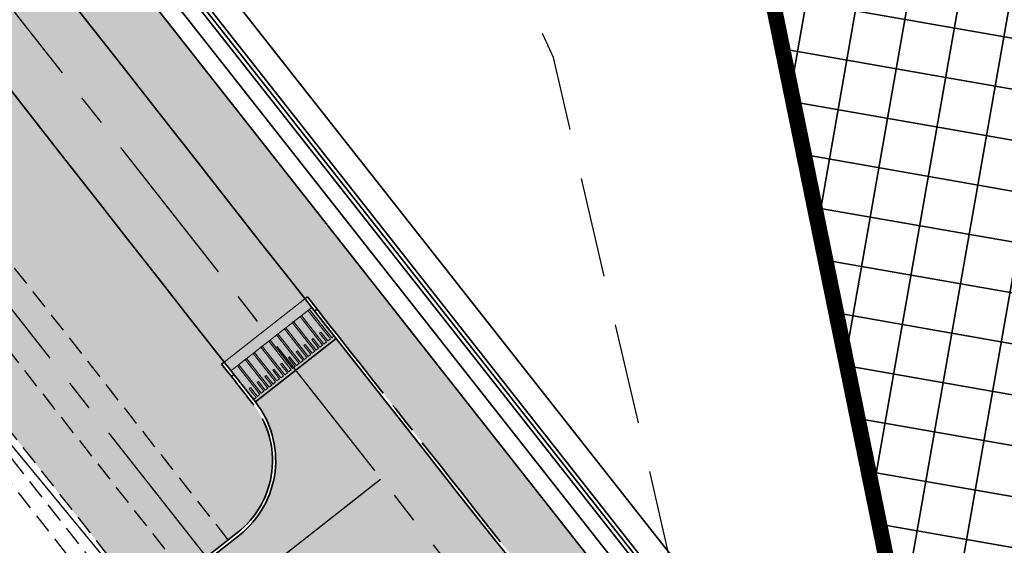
# Model space of a CAD drawing. Header units: metres. Extents: x 150631 to 152219, y 482740 to 484556.
# Tile 40 of 48: x 151403 to 151465, y 483394 to 483427. Entities that reach past the tile are written whole.
import ezdxf

# ---------------------------------------------------------------- set-up
doc = ezdxf.new("R2010")
doc.units = ezdxf.units.M
for name, pattern in [('AM-AS', [16, 10, -2, 2, -2]), ('DASHED2', [0.375, 0.25, -0.125]), ('HIDDEN', [9.524999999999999, 6.35, -3.175]), ('VH-OPSLUITBAND_150X250', [24, 16, -2, 4, -2])]:
    doc.linetypes.add(name, pattern=pattern)
doc.layers.get('0').update_dxf_attribs({"lineweight": 25})
for name, color, linetype, lineweight, true_color in [('B-WE-KG-GRENS_PERCEEL-GV', 1, 'Continuous', 30, 0xff0000), ('IRP-V-verharding-rijbaan', 7, 'Continuous', 0, 0xffb061), ('N-WE-GR-STADSLANDBOUW-A', 7, 'Continuous', 35, 0xffff9e), ('N-WE-KG-GRENS_POLDERWEG-G', 7, 'KG-PERCEEL', 35, 0x0000e6)]:
    doc.layers.add(name, color=color, linetype=linetype, lineweight=lineweight, true_color=true_color)
for name, color, linetype, lineweight in [('N-WE-AM-AS_FIETSPAD-G', 3, 'AM-AS', 30), ('N-WE-AM-AS_KAVELWEG-G', 170, 'AM-AS', 30), ('N-WE-AM-AS_WEG-G', 10, 'AM-AS', 30), ('N-WE-VH-KANTOPSLUITING_OPSLUITBAND_200X250-G', 150, 'VH-OPSLUITBAND_150X250', 35), ('N-WE-VH-KANTOPSLUITING_VOORKANTBAND-G', 190, 'Continuous', 30), ('N-WE-VH-KANTVERHARDING-G', 2, 'Continuous', 35), ('N-WE-VH-VERHARDING_ASFALT-A', 252, 'Continuous', 18), ('VRK-ontwerp', 2, 'Continuous', 0)]:
    doc.layers.add(name, color=color, linetype=linetype, lineweight=lineweight)
doc.layers.add('N-WE-OG-ARCHEOLOGIEZONE-G', color=252, linetype='Continuous', lineweight=35, transparency=0.3)
doc.layers.add('N-WE-VH-VERHARDING_TEGEL-A', color=252, linetype='Continuous', lineweight=18, plot=False)
doc.layers.add('Vindplaats_InclBuffer', color=7, linetype='Continuous')
doc.styles.get("Standard").update_dxf_attribs({"font": 'NLCS-ISO.ttf'})
doc.linetypes.add('KG-PERCEEL', pattern='A,5.5,-2,["P",Standard,S=1.8,R=0,X=-0.5,Y=-0.9],-2,5.5,-2,[5,NLCS.shx,S=0.75,R=0,X=0,Y=0],-2', length=19)

# ---------------------------------------------------------------- blocks, each defined once
blk = doc.blocks.new('*U74')
at = {"layer": 'VRK-ontwerp', "transparency": 33554607}
blk.add_hatch(color=9, dxfattribs=at).paths.add_polyline_path([(0, -5.551115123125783e-17), (1.909938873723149e-11, -0.6999999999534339), (6.500000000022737, -0.7000000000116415), (6.500000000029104, 5.820766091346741e-11)])
at = {"layer": 'VRK-ontwerp'}
blk.add_hatch(color=7, dxfattribs=at).paths.add_polyline_path([(6.5, -3.199999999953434), (6.50000000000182, -2.999999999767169), (6.299999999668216, -2.999999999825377), (6.2999999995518, -0.7000000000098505), (6.194999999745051, -0.7000000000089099), (6.194999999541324, -2.999999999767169), (5.984999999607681, -2.999999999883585), (5.984999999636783, -2.299999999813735), (5.879999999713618, -2.299999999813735), (5.879999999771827, -2.999999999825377), (5.669999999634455, -2.999999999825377), (5.669999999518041, -0.7000000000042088), (5.564999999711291, -0.7000000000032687), (5.564999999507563, -2.999999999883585), (5.35499999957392, -3), (5.354999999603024, -2.299999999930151), (5.249999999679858, -2.299999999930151), (5.249999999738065, -2.999999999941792), (5.039999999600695, -2.999999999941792), (5.03999999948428, -0.6999999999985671), (4.93499999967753, -0.699999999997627), (4.934999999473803, -2.999999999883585), (4.72499999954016, -3), (4.724999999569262, -2.299999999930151), (4.619999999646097, -2.299999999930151), (4.619999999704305, -2.999999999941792), (4.409999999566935, -2.999999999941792), (4.409999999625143, -0.6999999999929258), (4.304999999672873, -0.6999999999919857), (4.304999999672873, -2.999999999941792), (4.094999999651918, -3), (4.094999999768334, -2.299999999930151), (3.989999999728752, -2.299999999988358), (3.989999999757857, -3), (3.77999999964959, -2.999999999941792), (3.779999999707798, -0.6999999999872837), (3.674999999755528, -0.6999999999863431), (3.67499999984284, -2.999999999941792), (3.464999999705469, -2.999999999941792), (3.464999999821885, -2.299999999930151), (3.359999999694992, -2.300000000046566), (3.359999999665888, -2.999999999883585), (3.149999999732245, -2.999999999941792), (3.149999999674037, -0.699999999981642), (3.044999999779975, -0.6999999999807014), (3.044999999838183, -2.999999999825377), (2.834999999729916, -2.999999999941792), (2.83499999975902, -2.299999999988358), (2.729999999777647, -2.299999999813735), (2.729999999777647, -3), (2.519999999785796, -3), (2.51999999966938, -0.6999999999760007), (2.414999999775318, -0.6999999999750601), (2.414999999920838, -2.999999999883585), (2.204999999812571, -3.000000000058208), (2.204999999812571, -2.299999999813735), (2.099999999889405, -2.299999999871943), (2.099999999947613, -3.000000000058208), (1.889999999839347, -3.000000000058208), (1.889999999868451, -0.699999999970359), (1.784999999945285, -0.6999999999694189), (1.785000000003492, -3.000000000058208), (1.574999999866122, -3.000000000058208), (1.57499999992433, -2.299999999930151), (1.469999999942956, -2.299999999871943), (1.469999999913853, -3), (1.259999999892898, -2.999999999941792), (1.259999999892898, -0.6999999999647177), (1.154999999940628, -0.6999999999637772), (1.155000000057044, -3), (0.9449999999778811, -3), (0.9449999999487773, -2.299999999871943), (0.8399999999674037, -2.300000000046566), (0.8400000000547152, -3), (0.6300000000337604, -2.999999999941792), (0.6299999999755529, -0.6999999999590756), (0.5250000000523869, -0.699999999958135), (0.5249999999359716, -3), (0.3150000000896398, -3), (0.315000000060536, -2.299999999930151), (0.2099999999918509, -2.299999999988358), (0.2100000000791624, -3), (8.185452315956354e-11, -2.999999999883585), (8.731171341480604e-11, -3.199999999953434)])
at = {"layer": 'VRK-ontwerp', "true_color": 0x636466, "transparency": 33554602}
for points in [[(0.5250000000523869, -0.6999999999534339), (2.91038304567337e-11, -0.6999999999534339), (8.731149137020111e-11, -2.999999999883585), (0.2100000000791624, -3), (0.2099999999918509, -2.299999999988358), (0.315000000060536, -2.299999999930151), (0.3150000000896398, -3), (0.5249999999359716, -3)], [(1.154999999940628, -0.6999999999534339), (0.6299999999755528, -0.6999999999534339), (0.6300000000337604, -2.999999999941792), (0.8400000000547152, -3), (0.8399999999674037, -2.300000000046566), (0.9449999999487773, -2.299999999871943), (0.9449999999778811, -3), (1.155000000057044, -3)], [(1.784999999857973, -0.6999999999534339), (1.259999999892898, -0.6999999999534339), (1.259999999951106, -2.999999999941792), (1.46999999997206, -3), (1.469999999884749, -2.300000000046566), (1.574999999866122, -2.299999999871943), (1.574999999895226, -3), (1.784999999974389, -3)], [(2.414999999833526, -0.6999999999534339), (1.889999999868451, -0.6999999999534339), (1.889999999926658, -2.999999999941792), (2.099999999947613, -3), (2.099999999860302, -2.300000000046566), (2.204999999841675, -2.299999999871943), (2.204999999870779, -3), (2.414999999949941, -3)], [(3.044999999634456, -0.6999999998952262), (2.51999999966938, -0.6999999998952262), (2.519999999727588, -2.999999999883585), (2.729999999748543, -2.999999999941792), (2.729999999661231, -2.299999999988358), (2.834999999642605, -2.299999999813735), (2.834999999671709, -2.999999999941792), (3.044999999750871, -2.999999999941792)], [(3.674999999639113, -0.6999999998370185), (3.149999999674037, -0.6999999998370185), (3.149999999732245, -2.999999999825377), (3.3599999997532, -2.999999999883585), (3.359999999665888, -2.299999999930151), (3.464999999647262, -2.299999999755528), (3.464999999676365, -2.999999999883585), (3.674999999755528, -2.999999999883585)], [(4.304999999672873, -0.7000000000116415), (3.779999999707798, -0.7000000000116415), (3.779999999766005, -3), (3.98999999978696, -3.000000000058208), (3.989999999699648, -2.300000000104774), (4.094999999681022, -2.299999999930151), (4.094999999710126, -3.000000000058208), (4.304999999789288, -3.000000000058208)], [(4.934999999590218, -0.7000000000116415), (4.409999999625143, -0.7000000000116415), (4.40999999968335, -3), (4.619999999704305, -3.000000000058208), (4.619999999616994, -2.300000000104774), (4.724999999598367, -2.299999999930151), (4.724999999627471, -3.000000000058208), (4.934999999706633, -3.000000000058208)], [(5.564999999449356, -0.6999999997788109), (5.03999999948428, -0.6999999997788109), (5.039999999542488, -2.999999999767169), (5.249999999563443, -2.999999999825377), (5.249999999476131, -2.299999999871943), (5.354999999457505, -2.29999999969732), (5.354999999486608, -2.999999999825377), (5.564999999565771, -2.999999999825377)], [(6.194999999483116, -0.6999999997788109), (5.669999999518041, -0.6999999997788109), (5.669999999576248, -2.999999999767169), (5.879999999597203, -2.999999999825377), (5.879999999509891, -2.299999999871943), (5.984999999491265, -2.29999999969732), (5.984999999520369, -2.999999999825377), (6.194999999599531, -2.999999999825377)], [(6.299999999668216, -2.999999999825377), (6.500000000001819, -2.999999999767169), (6.500000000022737, -0.7000000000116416), (6.299999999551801, -0.7000000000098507)]]:
    blk.add_hatch(color=251, dxfattribs=at).paths.add_polyline_path(points)
at = {"layer": 'N-WE-VH-KANTVERHARDING-G', "lineweight": 5}
for p, q in [((0, 0), (8.731149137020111e-11, -3.199999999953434)), ((0, 0), (6.500000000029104, 5.820766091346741e-11)), ((6.500000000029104, 5.820766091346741e-11), (6.5, -3.199999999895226)), ((2.91038304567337e-11, -0.6999999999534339), (6.5, -0.7000000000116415)), ((0.5249999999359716, -0.7000000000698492), (0.6299999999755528, -0.7000000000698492)), ((0.5250000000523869, -0.7000000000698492), (0.5249999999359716, -3.000000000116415)), ((0.6299999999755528, -0.7000000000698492), (0.6300000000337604, -2.999999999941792)), ((1.154999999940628, -0.7000000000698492), (1.259999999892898, -0.7000000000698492)), ((1.154999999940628, -0.7000000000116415), (1.155000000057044, -2.999999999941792)), ((1.259999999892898, -0.7000000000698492), (1.259999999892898, -2.999999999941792)), ((1.784999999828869, -0.7000000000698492), (1.889999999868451, -0.7000000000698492)), ((1.784999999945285, -0.7000000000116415), (1.785000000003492, -2.999999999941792)), ((1.889999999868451, -0.7000000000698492), (1.889999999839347, -3.000000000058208)), ((2.414999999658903, -0.7000000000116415), (2.51999999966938, -0.7000000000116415)), ((2.414999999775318, -0.7000000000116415), (2.414999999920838, -2.999999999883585)), ((2.51999999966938, -0.7000000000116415), (2.519999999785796, -3)), ((3.044999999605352, -0.7000000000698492), (3.149999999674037, -0.6999999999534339)), ((3.044999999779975, -0.7000000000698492), (3.044999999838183, -2.999999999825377)), ((3.149999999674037, -0.6999999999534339), (3.149999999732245, -2.999999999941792)), ((3.674999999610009, -0.7000000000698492), (3.779999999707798, -0.7000000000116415)), ((3.674999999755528, -0.7000000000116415), (3.674999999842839, -3)), ((3.779999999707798, -0.7000000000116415), (3.77999999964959, -3)), ((4.304999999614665, -0.7000000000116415), (4.409999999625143, -0.6999999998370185)), ((4.304999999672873, -0.7000000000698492), (4.304999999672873, -2.999999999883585)), ((4.409999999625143, -0.6999999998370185), (4.409999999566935, -2.999999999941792)), ((4.934999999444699, -0.7000000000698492), (5.03999999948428, -0.6999999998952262)), ((4.93499999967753, -0.7000000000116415), (4.934999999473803, -2.999999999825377)), ((5.03999999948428, -0.6999999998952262), (5.039999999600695, -2.999999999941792)), ((5.56499999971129, -0.7000000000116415), (5.564999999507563, -2.999999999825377)), ((5.669999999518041, -0.6999999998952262), (5.669999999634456, -2.999999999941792)), ((6.19499999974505, -0.6999999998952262), (6.194999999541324, -2.999999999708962)), ((6.299999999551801, -0.6999999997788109), (6.299999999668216, -2.999999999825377)), ((0.2100000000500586, -2.299999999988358), (0.3150000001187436, -2.299999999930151)), ((0.2099999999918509, -2.300000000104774), (0.2100000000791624, -3)), ((0.315000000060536, -2.299999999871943), (0.3150000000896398, -3)), ((0.8399999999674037, -2.300000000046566), (0.9450000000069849, -2.299999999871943)), ((0.8399999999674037, -2.300000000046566), (0.8400000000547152, -3.000000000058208)), ((0.9449999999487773, -2.299999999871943), (0.9449999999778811, -3)), ((1.469999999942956, -2.299999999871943), (1.57499999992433, -2.299999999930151)), ((1.469999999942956, -2.299999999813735), (1.469999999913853, -2.999999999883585)), ((1.57499999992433, -2.299999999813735), (1.574999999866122, -3.000000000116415)), ((2.099999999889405, -2.299999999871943), (2.204999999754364, -2.299999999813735)), ((2.099999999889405, -2.299999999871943), (2.099999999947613, -3.000000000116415)), ((2.204999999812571, -2.299999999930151), (2.204999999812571, -2.999999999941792)), ((2.729999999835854, -2.299999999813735), (2.83499999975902, -2.299999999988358)), ((2.729999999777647, -2.299999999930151), (2.729999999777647, -3.000000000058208)), ((2.83499999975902, -2.299999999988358), (2.834999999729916, -2.999999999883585)), ((3.359999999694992, -2.300000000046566), (3.464999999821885, -2.299999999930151)), ((3.359999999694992, -2.300000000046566), (3.359999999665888, -2.999999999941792)), ((3.464999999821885, -2.299999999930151), (3.464999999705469, -2.999999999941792)), ((3.989999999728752, -2.299999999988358), (4.094999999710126, -2.299999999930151)), ((3.989999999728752, -2.299999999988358), (3.989999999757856, -3)), ((4.094999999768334, -2.299999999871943), (4.094999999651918, -2.999999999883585)), ((4.619999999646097, -2.299999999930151), (4.724999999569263, -2.299999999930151)), ((4.619999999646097, -2.299999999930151), (4.619999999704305, -2.999999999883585)), ((4.724999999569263, -2.299999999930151), (4.724999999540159, -2.999999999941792)), ((5.249999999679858, -2.299999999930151), (5.354999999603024, -2.299999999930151)), ((5.249999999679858, -2.299999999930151), (5.249999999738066, -2.999999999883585)), ((5.354999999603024, -2.299999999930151), (5.35499999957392, -2.999999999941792)), ((5.879999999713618, -2.299999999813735), (5.984999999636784, -2.299999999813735)), ((5.879999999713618, -2.299999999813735), (5.879999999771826, -2.999999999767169)), ((5.984999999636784, -2.299999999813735), (5.98499999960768, -2.999999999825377)), ((0.2100000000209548, -3), (1.455191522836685e-10, -2.999999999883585)), ((0.5250000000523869, -3), (0.3150000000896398, -3)), ((0.8399999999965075, -3), (0.6300000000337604, -2.999999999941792)), ((1.154999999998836, -3), (0.9449999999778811, -3)), ((1.259999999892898, -2.999999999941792), (1.46999999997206, -3)), ((1.57499999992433, -3.000000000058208), (1.785000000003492, -3.000000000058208)), ((1.889999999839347, -3.000000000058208), (2.099999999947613, -3.000000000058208)), ((2.204999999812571, -3.000000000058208), (2.414999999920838, -2.999999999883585)), ((2.519999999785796, -3), (2.729999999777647, -3)), ((2.834999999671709, -2.999999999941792), (3.04499999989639, -2.999999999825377)), ((3.149999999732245, -2.999999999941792), (3.359999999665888, -2.999999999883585)), ((3.464999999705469, -2.999999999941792), (3.674999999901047, -2.999999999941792)), ((3.779999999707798, -2.999999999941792), (3.989999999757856, -3)), ((4.094999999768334, -3), (4.304999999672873, -2.999999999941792)), ((4.409999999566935, -2.999999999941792), (4.619999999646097, -2.999999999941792)), ((4.724999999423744, -3), (4.934999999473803, -2.999999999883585)), ((5.039999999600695, -2.999999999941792), (5.249999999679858, -2.999999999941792)), ((5.354999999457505, -3), (5.564999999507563, -2.999999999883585)), ((5.669999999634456, -2.999999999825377), (5.879999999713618, -2.999999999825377)), ((5.984999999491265, -2.999999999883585), (6.194999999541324, -2.999999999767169)), ((6.299999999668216, -2.999999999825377), (6.500000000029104, -2.999999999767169)), ((8.731149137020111e-11, -3.199999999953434), (6.5, -3.199999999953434))]:
    blk.add_line(p, q, dxfattribs=at)

msp = doc.modelspace()

# ---------------------------------------------------------------- hatches: boundary and pattern name
at = {"layer": 'IRP-V-verharding-rijbaan', "transparency": 33554610}
h = msp.add_hatch(color=256, dxfattribs=at)
h.dxf.hatch_style = 1
edge = h.paths.add_edge_path(flags=16)
edge.add_line((151449.0840575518, 483365.8819482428), (151447.9378631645, 483367.3340978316))
edge.add_line((151447.9378631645, 483367.3340978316), (151446.0791695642, 483369.6889350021))
edge.add_line((151446.0791695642, 483369.6889350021), (151443.5079767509, 483372.9464597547))
edge.add_arc((151444.6853953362, 483373.8758065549), 1.500000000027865, 38.28434136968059, 218.2843413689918, ccw=False)
edge.add_line((151445.8628139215, 483374.8051533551), (151448.4340067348, 483371.5476286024))
edge.add_line((151448.4340067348, 483371.5476286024), (151450.2927003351, 483369.1927914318))
edge.add_line((151450.2927003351, 483369.1927914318), (151451.4388947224, 483367.7406418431))
edge.add_arc((151450.2614761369, 483366.8112950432), 1.499999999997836, -141.71565862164, 38.284341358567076, ccw=False)
edge = h.paths.add_edge_path(flags=16)
edge.add_line((151466.216582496, 483349.0183260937), (151465.7302757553, 483349.6344433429))
edge.add_arc((151464.5528571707, 483348.7050965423), 1.499999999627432, 38.28434139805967, 216.8466700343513)
edge.add_line((151463.3524924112, 483347.8055830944), (151463.8618328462, 483347.1596401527))
edge.add_arc((151500.3609610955, 483375.9704651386), 46.49999999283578, 218.286027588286, 226.5831496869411)
edge.add_line((151468.4014570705, 483342.1941405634), (151473.5006775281, 483337.3692360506))
edge.add_line((151473.5006775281, 483337.3692360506), (151469.991988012, 483343.449602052))
edge.add_arc((151429.7166845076, 483320.2084762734), 46.49999999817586, 29.98737470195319, 38.28449679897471)
h.paths.add_polyline_path([(151416.6192785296, 483387.6533383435), (151413.2161412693, 483391.9746194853), (151412.2210666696, 483391.1924926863), (151415.6241441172, 483386.8712808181)])
edge = h.paths.add_edge_path()
edge.add_line((151449.4103150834, 483351.7492889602), (151453.0226979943, 483347.1726478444))
edge.add_arc((151455.9031454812, 483341.9092817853), 5.99999999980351, 38.284341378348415, 118.6902731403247, ccw=False)
edge.add_line((151460.6128198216, 483345.6266689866), (151461.1145134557, 483344.9910575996))
edge.add_arc((151500.3617996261, 483375.96928428), 50.00000000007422, 218.2843413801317, 226.5814863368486)
edge.add_line((151465.99568718, 483339.651653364), (151469.5512096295, 483336.2871859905))
edge.add_arc((151435.1850971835, 483299.9695550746), 49.99999999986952, 38.335098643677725, 46.581486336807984, ccw=False)
edge.add_line((151474.4049249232, 483330.9825380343), (151479.5070872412, 483335.009719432))
edge.add_arc((151518.7555680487, 483365.9864325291), 49.99999999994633, 209.9871963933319, 218.282131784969, ccw=False)
edge.add_line((151475.4487123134, 483340.9961094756), (151473.0235402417, 483345.1987993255))
edge.add_arc((151427.0136713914, 483318.5154104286), 53.18751051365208, 30.11155725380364, 38.99692004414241)
edge.add_arc((151474.8988545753, 483356.5799075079), 8.00000000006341, 125.05354898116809, 215.053548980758, ccw=False)
edge.add_line((151470.3041204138, 483363.1288324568), (151472.7692149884, 483364.8583459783))
edge.add_line((151472.7692149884, 483364.8583459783), (151469.0359934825, 483370.1793474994))
edge.add_line((151469.0359934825, 483370.1793474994), (151465.9411545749, 483368.0080045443))
edge.add_arc((151461.3464204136, 483374.5569294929), 7.999999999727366, 218.2843413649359, 305.0535489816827, ccw=False)
edge.add_line((151455.0668546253, 483369.6004132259), (151448.720827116, 483377.6403943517))
edge.add_arc((151409.4735409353, 483346.6621676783), 50.00000000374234, 38.28434136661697, 46.16929946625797)
edge.add_line((151444.1000315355, 483382.7316305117), (151437.2822250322, 483389.2714632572))
edge.add_arc((151471.8943070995, 483425.3547526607), 49.99999999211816, 218.2843413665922, 226.1921827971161, ccw=False)
edge.add_arc((162008.7763311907, 491732.8031617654), 13467.88290517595, 218.1843526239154, 218.2529352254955, ccw=False)
edge.add_line((151422.6735682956, 483407.0420409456), (151417.5644041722, 483403.0237773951))
edge.add_arc((151412.8482526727, 483399.314611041), 6.000000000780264, -51.85232239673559, 38.18439899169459, ccw=False)
edge.add_line((151416.5543956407, 483394.5960832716), (151415.968684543, 483394.1360395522))
edge.add_line((151415.968684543, 483394.1360395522), (151419.3715555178, 483389.8150999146))
edge.add_line((151419.3715555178, 483389.8150999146), (151419.9694277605, 483390.2846955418))
edge.add_arc((151423.6755707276, 483385.5661677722), 6.000000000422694, 36.21571872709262, 128.1476775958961, ccw=False)
edge.add_arc((151388.1764476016, 483359.5697784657), 49.99999999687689, 30.376499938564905, 36.215718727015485, ccw=False)
edge.add_line((151431.3125050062, 483384.8537763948), (151436.1976529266, 483376.5194132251))
edge.add_arc((151479.3337102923, 483401.8034111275), 49.9999999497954, 210.3764999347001, 218.2843413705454)
edge.add_line((151440.0864241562, 483370.8251844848), (151449.3432261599, 483359.0974519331))
edge.add_arc((151444.6335518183, 483355.3800647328), 6.000000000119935, -37.238146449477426, 38.28434136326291, ccw=False)
h.paths.add_polyline_path([(151450.1300534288, 483345.1883008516), (151446.7170249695, 483349.5123735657), (151444.9353433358, 483348.2623285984), (151448.0942482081, 483343.7599603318)], flags=17)
h = msp.add_hatch(color=256, dxfattribs=at)
h.dxf.hatch_style = 1
h.paths.add_polyline_path([(151419.3713562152, 483389.8153529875), (151415.9686845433, 483394.1360395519), (151413.2166084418, 483391.9740262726), (151416.6192785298, 483387.6533383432)])
at = {"layer": 'N-WE-GR-STADSLANDBOUW-A', "transparency": 33554559}
h = msp.add_hatch(color=256, dxfattribs=at)
h.dxf.hatch_style = 1
edge = h.paths.add_edge_path()
edge.add_line((151415.844778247, 483394.2933748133), (151416.4308575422, 483394.7533675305))
edge.add_arc((151412.8482526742, 483399.3146110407), 5.799999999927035, 308.1476775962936, 398.1843989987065)
edge.add_line((151417.4071991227, 483402.9001385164), (151415.429274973, 483405.4157137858))
edge.add_line((151415.429274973, 483405.4157137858), (151415.5870549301, 483405.5397446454))
edge.add_arc((162029.0428871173, 491748.8467931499), 13500.23026497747, 216.3925268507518, 218.1711198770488, ccw=False)
edge.add_arc((163763.1227609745, 493027.2977309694), 15654.63731795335, 216.225253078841, 216.3934875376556, ccw=False)
edge.add_line((151134.5280154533, 483776.0132628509), (151134.3660529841, 483775.8946026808))
edge.add_line((151134.3660529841, 483775.8946026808), (151132.4750850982, 483778.4761712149))
edge.add_arc((151127.7957078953, 483775.0493025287), 5.799999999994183, 36.21659925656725, 126.8518003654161)
edge.add_line((151124.3171736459, 483779.6904014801), (151123.7709782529, 483779.2774478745))
edge.add_arc((164043.8852784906, 493233.9454288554), 16010.00000505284, 216.1958811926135, 216.3926257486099)
edge.add_arc((162031.4598577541, 491750.657206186), 13509.99999994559, 216.3926257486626, 217.3068243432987)
edge.add_arc((162031.4599284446, 491750.6572602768), 13510.00008895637, 217.3068243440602, 217.53153375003)
edge.add_arc((162031.459857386, 491750.6572058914), 13509.99999947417, 217.5315337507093, 218.2089935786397)
h = msp.add_hatch(color=256, dxfattribs=at)
h.dxf.hatch_style = 1
edge = h.paths.add_edge_path()
edge.add_line((151373.2446458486, 483437.9212929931), (151388.9440363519, 483417.8509074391))
edge.add_line((151388.9440363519, 483417.8509074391), (151409.4162067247, 483391.7869128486))
edge.add_line((151409.4162067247, 483391.7869128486), (151409.2332640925, 483391.6432215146))
edge.add_line((151409.2332640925, 483391.6432215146), (151410.5052402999, 483390.0987892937))
edge.add_line((151410.5052402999, 483390.0987892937), (151410.8121845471, 483390.3398537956))
edge.add_line((151410.8121845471, 483390.3398537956), (151411.5182312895, 483390.8944145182))
edge.add_arc((151410.2828503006, 483392.4672571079), 1.999999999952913, 308.1476775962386, 398.2004924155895)
edge.add_arc((162031.4598577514, 491750.6572061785), 13513.49999993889, 217.5315337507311, 218.2004924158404, ccw=False)
edge.add_arc((162031.4599392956, 491750.6572685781), 13513.50010261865, 217.306824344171, 217.5315337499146, ccw=False)
edge.add_arc((162031.4598577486, 491750.6572061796), 13513.49999993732, 216.3926257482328, 217.3068243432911, ccw=False)
edge.add_arc((164043.8852744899, 493233.9454259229), 16013.50000009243, 216.2032517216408, 216.3926257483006, ccw=False)
edge.add_arc((151120.5492362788, 483774.3668995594), 2.000000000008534, 36.20325172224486, 126.8518003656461)
edge.add_line((151119.3497417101, 483775.9672785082), (151118.9200990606, 483775.6452585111))
edge.add_line((151118.9200990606, 483775.6452585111), (151118.1183731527, 483775.0443596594))
edge.add_line((151118.1183731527, 483775.0443596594), (151117.6804602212, 483774.7161410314))
edge.add_line((151117.6804602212, 483774.7161410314), (151119.3293647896, 483772.452834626))
edge.add_line((151119.3293647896, 483772.452834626), (151120.1376069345, 483773.0416848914))
edge.add_line((151120.1376069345, 483773.0416848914), (151143.4026085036, 483741.1086861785))
edge.add_line((151143.4026085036, 483741.1086861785), (151146.5378529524, 483736.8053227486))
edge.add_line((151146.5378529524, 483736.8053227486), (151145.743628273, 483736.2454709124))
edge.add_line((151145.743628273, 483736.2454709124), (151155.0588153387, 483723.7522790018))
edge.add_line((151155.0588153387, 483723.7522790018), (151158.5273753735, 483720.773309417))
edge.add_line((151158.5273753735, 483720.773309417), (151234.3146765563, 483619.1301227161))
edge.add_line((151234.3146765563, 483619.1301227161), (151373.2446458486, 483437.9212929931))
h = msp.add_hatch(color=256, dxfattribs=at)
h.dxf.hatch_style = 1
h.paths.add_polyline_path([(151432.7869864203, 483394.522018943, 0.03465631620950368), (151437.4206733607, 483389.4157964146), (151444.2240713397, 483382.8897902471, -0.03451816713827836), (151448.8778162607, 483377.7643072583), (151449.6242593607, 483376.8186151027), (151449.9346215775, 483377.0635867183, -0.04085578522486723), (151451.8030204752, 483378.3051931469), (151446.0235290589, 483385.6518062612, -0.0784997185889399), (151440.7596696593, 483390.5315382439), (151402.4701576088, 483439.2033349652), (151364.0268782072, 483489.4242916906, 0.3397678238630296), (151364.0585023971, 483482.1138710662, 0.001704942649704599), (151420.6956444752, 483409.5575561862), (151420.8529079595, 483409.6811806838), (151421.470915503, 483408.8950094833, 0.0003388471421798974)])
at = {"layer": 'N-WE-OG-ARCHEOLOGIEZONE-G', "true_color": 0x636466, "transparency": 33554610}
h = msp.add_hatch(dxfattribs=at)
h.set_pattern_fill('ANSI37', color=251, angle=305.0535489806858)
h.set_pattern_definition([(350.0535489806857, (151366.2202145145, 483359.6306439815), (0.5484104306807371, 3.127278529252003), []), (80.05354898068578, (151366.2202145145, 483359.6306439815), (-3.127278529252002, 0.5484104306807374), [])])
h.paths.add_polyline_path([(151603.1306347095, 483451.2592329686), (151472.8299036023, 483359.6306439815), (151460.9843825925, 483367.2953928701), (151457.8488035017, 483391.3348325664), (151450.184054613, 483428.9617816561), (151436.5965452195, 483448.1236538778), (151419.8734567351, 483461.0143679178), (151383.9884960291, 483466.5887307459), (151372.4913726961, 483481.9182285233), (151366.2202145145, 483490.2797727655), (151392.6984379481, 483496.8993286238), (151428.2350009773, 483486.7957959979), (151458.5804386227, 483476.6574236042), (151471.4363128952, 483460.6659702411), (151483.2469941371, 483451.5727908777), (151495.7893105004, 483461.1885667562), (151504.8824898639, 483476.3438656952), (151512.1988410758, 483493.4153518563), (151521.2571806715, 483502.4736914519), (151531.3607132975, 483508.7448496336), (151544.2514273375, 483518.1515869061), (151550.5225855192, 483524.4227450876), (151556.7937437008, 483532.7842893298), (151567.2456740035, 483533.4810846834), (151576.3040135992, 483531.7390962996), (151588.1495346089, 483525.8163357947), (151587.1043415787, 483519.1967799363), (151587.8011369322, 483504.2156798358), (151591.2851136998, 483489.5829774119), (151591.2851136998, 483470.4211051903), (151595.4658858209, 483463.4531516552)])
at = {"layer": 'N-WE-VH-VERHARDING_ASFALT-A', "transparency": 33554585}
h = msp.add_hatch(color=256, dxfattribs=at)
h.dxf.hatch_style = 1
edge = h.paths.add_edge_path()
edge.add_line((151139.7712587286, 483779.8530700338), (151134.5273872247, 483776.0128027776))
edge.add_arc((164043.8852714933, 493233.94542375), 16003.24999639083, 216.228056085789, 216.3926257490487)
edge.add_arc((162031.4598576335, 491750.6572060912), 13503.24999979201, 216.3926257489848, 218.1708210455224)
edge.add_line((151415.5864801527, 483405.5392925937), (151420.6953462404, 483409.5573217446))
edge.add_arc((162032.7305788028, 491751.6092310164), 13498.33774337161, 216.3926784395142, 218.1706580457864, ccw=False)
edge.add_arc((164179.653691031, 493333.8547277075), 16165.31724164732, 216.2293178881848, 216.3921668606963, ccw=False)
at = {"layer": 'N-WE-VH-VERHARDING_TEGEL-A'}
h = msp.add_hatch(dxfattribs=at)
h.set_pattern_fill('AVH-TEGEL_150X300_HALFST', color=256, scale=2.5, angle=270.337555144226, pattern_type=2)
h.set_pattern_definition([(217.1842251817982, (151085.5762107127, 483560.1707494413), (0.2266424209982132, -0.2987611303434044), []), (307.1842251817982, (151085.5762107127, 483560.1707494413), (0.5975222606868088, 0.4532848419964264), [0.3749999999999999, -0.3749999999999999]), (307.1842251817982, (151085.2774495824, 483559.9441070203), (0.5975222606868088, 0.4532848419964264), [-0.3749999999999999, 0.3749999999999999])])
edge = h.paths.add_edge_path()
edge.add_arc((162031.4598577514, 491750.6572061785), 13513.49999993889, 217.5315337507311, 218.2004924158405)
edge.add_arc((151410.2828503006, 483392.4672571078), 1.999999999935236, -48.92314863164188, 38.20049241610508, ccw=False)
edge.add_line((151411.5969917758, 483390.959599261), (151411.598605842, 483390.9575442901))
edge.add_line((151411.598605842, 483390.9575442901), (151415.8438558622, 483394.294546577))
edge.add_arc((162031.459855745, 491750.6572046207), 13509.99999739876, 217.5315337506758, 218.2089872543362, ccw=False)
edge.add_arc((162031.4599316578, 491750.657262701), 13510.00009298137, 217.3068243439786, 217.531533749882, ccw=False)
edge.add_arc((162031.4598568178, 491750.6572054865), 13509.99999877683, 216.3926257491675, 217.3068243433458, ccw=False)
edge.add_arc((164044.7682202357, 493234.5950456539), 16011.09617439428, 216.1959539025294, 216.3926223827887, ccw=False)
edge.add_line((151123.7813073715, 483779.263327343), (151119.3497417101, 483775.9672785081))
edge.add_arc((151120.5492362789, 483774.3668995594), 2.000000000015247, 36.203251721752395, 126.8518003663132, ccw=False)
edge.add_arc((164043.8852744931, 493233.945425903), 16013.50000008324, 216.2032517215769, 216.3926257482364)
edge.add_arc((162031.459857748, 491750.6572061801), 13513.49999993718, 216.3926257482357, 217.3068243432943)
edge.add_arc((162031.4599392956, 491750.6572685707), 13513.50010261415, 217.3068243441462, 217.5315337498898)

# ---------------------------------------------------------------- linework, layer by layer
at = {"linetype": 'DASHED2', "ltscale": 5, "flags": 128}
for points in [[(151415.844778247, 483394.2933748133, -0.002955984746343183), (151317.7842800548, 483520.3925923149, -0.0009804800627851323), (151285.588327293, 483562.4739492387, -0.003988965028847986), (151156.3129064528, 483734.9676671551, -0.0008584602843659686), (151123.7709782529, 483779.2774478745, -0.0008584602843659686)], [(151411.8545534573, 483393.7040874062, -0.002918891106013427), (151315.0087164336, 483518.2603994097, -0.0009804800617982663), (151282.8044227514, 483560.3526582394, -0.003988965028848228), (151153.4955108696, 483732.8910636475, -0.0008263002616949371), (151122.163089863, 483775.548202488)]]:
    msp.add_lwpolyline(points, format="xyb", dxfattribs=at)
for points in [[(151158.5273753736, 483720.773309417), (151234.3146765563, 483619.1301227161), (151373.2446458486, 483437.9212929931), (151388.944036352, 483417.8509074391), (151409.4162067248, 483391.7869128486)], [(151157.7918622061, 483720.0868154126), (151233.5170000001, 483618.527), (151372.454, 483437.309), (151388.1570000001, 483417.2339999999), (151408.0120935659, 483391.9556322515)], [(151157.0563490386, 483719.4003214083), (151232.7193234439, 483617.9238772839), (151371.6633541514, 483436.6967070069), (151387.3699636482, 483416.6170925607), (151407.843364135, 483390.5515318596)]]:
    msp.add_lwpolyline(points, dxfattribs=at)
at = {"layer": 'B-WE-KG-GRENS_PERCEEL-GV', "flags": 128}
msp.add_lwpolyline([(152074.24, 483778.3), (152066.936, 483796.575), (152059.485, 483814.79), (152051.887, 483832.944), (152044.143, 483851.036), (152036.253, 483869.066), (152028.217, 483887.031), (152020.038, 483904.931), (152011.713, 483922.764), (152003.246, 483940.529), (151994.635, 483958.226), (151985.882, 483975.852), (151976.987, 483993.407), (151967.95, 484010.89), (151926.454, 483981.718), (151907.361, 483968.296), (151316.71, 483553.08), (151403.355, 483439.89), (151455.3, 483373.86), (151469, 483359.195), (151471.724, 483355.574), (151608.653, 483451.643), (151911.587, 483664.182)], close=True, dxfattribs=at)
for points in [[(151483.06, 483340.21), (151474.465, 483351.93), (151471.724, 483355.574), (151469, 483359.195), (151455.3, 483373.86), (151403.355, 483439.89), (151316.71, 483553.08), (151253.25, 483635.98), (151181.745, 483731.94), (151178.105, 483737.24), (151175.95, 483740.595), (151170.035, 483749.705), (151166.849, 483754.255), (151163.595, 483758.9), (151156.35, 483767.235)], [(151144.208, 483738.305), (151233.517, 483618.527), (151372.454, 483437.309), (151388.157, 483417.234), (151416.159, 483383.234), (151425.78, 483370.795), (151434.78, 483357.625), (151442.186, 483348.166)]]:
    msp.add_lwpolyline(points, dxfattribs=at)
at = {"layer": 'N-WE-AM-AS_FIETSPAD-G', "flags": 128}
msp.add_lwpolyline([(151414.468705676, 483393.2122056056, -0.002955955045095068), (151316.3964982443, 483519.3264958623, -0.0009804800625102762), (151284.1963750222, 483561.413303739, -0.003988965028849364), (151154.9042086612, 483733.9293654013, -0.0008581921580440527), (151122.3688647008, 483778.2301310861)], format="xyb", dxfattribs=at)
at = {"layer": 'N-WE-AM-AS_KAVELWEG-G', "flags": 128}
msp.add_lwpolyline([(151425.4817050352, 483398.1111383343), (151407.9323890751, 483384.3271198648)], dxfattribs=at)
at = {"layer": 'N-WE-AM-AS_WEG-G', "linetype": 'AM-AS', "flags": 128}
msp.add_lwpolyline([(151810.612228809, 482928.568582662), (151724.670039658, 483030.2333363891, -0.002662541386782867), (151683.6773251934, 483079.2524796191), (151640.1631971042, 483131.8534020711), (151616.3408280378, 483160.6504535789, -0.005737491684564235), (151472.0979927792, 483339.1459277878), (151434.6925898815, 483386.5360049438, -0.008254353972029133), (151164.3626081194, 483740.9008200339, -0.006546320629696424), (150920.2316752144, 484081.3656688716, 0.006168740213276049), (150902.9960260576, 484105.4408634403), (150859.0324023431, 484165.2767445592)], format="xyb", dxfattribs=at)
at = {"layer": 'N-WE-KG-GRENS_POLDERWEG-G', "flags": 128}
msp.add_lwpolyline([(151608.0559764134, 483550.172897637, -0.06822937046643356), (151610.2742967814, 483534.0253879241), (151610.28398858, 483486.9919532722), (151470.1774583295, 483388.693031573, -0.3982609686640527), (151441.9514774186, 483392.8496937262), (151404.3425473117, 483440.6563672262), (151361.0250750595, 483497.244799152), (151354.6652703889, 483505.5530544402), (151376.1702707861, 483513.2794774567), (151410.5118695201, 483521.8648856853, 0.2596966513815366), (151566.0351665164, 483674.6087589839), (151738.819862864, 483795.8347240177), (151790.0648482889, 483671.7620065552), (151651.4210069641, 483574.4893162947), (151632.0656850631, 483602.0766596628), (151624.7694769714, 483596.9576290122, 0.3180597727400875)], format="xyb", close=True, dxfattribs=at)
at = {"layer": 'N-WE-OG-ARCHEOLOGIEZONE-G', "const_width": 1}
msp.add_lwpolyline([(151472.8299036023, 483359.6306439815), (151460.9843825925, 483367.2953928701), (151457.8488035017, 483391.3348325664), (151450.184054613, 483428.9617816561), (151436.5965452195, 483448.1236538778), (151419.8734567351, 483461.0143679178), (151383.9884960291, 483466.5887307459), (151372.4913726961, 483481.9182285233), (151366.2202145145, 483490.2797727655), (151392.6984379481, 483496.8993286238), (151428.2350009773, 483486.7957959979), (151458.5804386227, 483476.6574236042), (151471.4363128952, 483460.6659702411)], dxfattribs=at)
at = {"layer": 'N-WE-VH-KANTOPSLUITING_OPSLUITBAND_200X250-G', "ltscale": 0.5, "flags": 128}
for points in [[(151449.6242593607, 483376.8186151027), (151448.8778162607, 483377.7643072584, 0.0345181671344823), (151444.2240713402, 483382.8897902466), (151437.4206733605, 483389.4157964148, -0.03465631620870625), (151432.7869864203, 483394.5220189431, -0.0003388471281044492), (151421.4709159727, 483408.8950088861)], [(151417.4071991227, 483402.9001385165, -4.073120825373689e-05), (151416.0472830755, 483404.6295420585, -4.073120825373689e-05)]]:
    msp.add_lwpolyline(points, format="xyb", dxfattribs=at)
msp.add_lwpolyline([(151416.4308575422, 483394.7533675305), (151411.5986058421, 483390.9575442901)], dxfattribs=at)
at = {"layer": 'N-WE-VH-KANTOPSLUITING_OPSLUITBAND_200X250-G', "ltscale": 0.5}
msp.add_arc((151412.8482526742, 483399.3146110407), 5.8, 308.1476775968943, 38.18439899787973, dxfattribs=at)
at = {"layer": 'N-WE-VH-KANTVERHARDING-G'}
for p, q in [((151420.6953462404, 483409.5573217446), (151420.8528788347, 483409.6811577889)), ((151421.4709159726, 483408.8950088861), (151420.8529079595, 483409.6811806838)), ((151421.3133542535, 483408.7711499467), (151421.4709159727, 483408.8950088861)), ((151417.5644041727, 483403.023777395), (151422.673568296, 483407.0420409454)), ((151415.5861821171, 483405.5390581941), (151415.4292458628, 483405.4156909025)), ((151416.0472830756, 483404.6295420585), (151415.429274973, 483405.4157137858)), ((151416.2041902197, 483404.7528864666), (151416.0472539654, 483404.629519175))]:
    msp.add_line(p, q, dxfattribs=at)
at = {"layer": 'N-WE-VH-KANTVERHARDING-G', "flags": 128}
for points in [[(151432.6299289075, 483394.3981927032, -0.008116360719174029), (151166.978761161, 483742.8290947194, -0.0007696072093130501), (151137.8221022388, 483782.5146369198)], [(151417.5644041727, 483403.023777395, -0.00781824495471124), (151161.7464550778, 483738.9725453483, -0.0007680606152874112), (151132.6364429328, 483778.5943391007, -0.0007680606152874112)]]:
    msp.add_lwpolyline(points, format="xyb", dxfattribs=at)
for points in [[(151357.4762574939, 483502.2921433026), (151361.2235900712, 483497.3967589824), (151404.5400567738, 483440.8096406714), (151442.147964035, 483393.0042673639)], [(151357.0792274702, 483501.9882236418), (151360.8265600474, 483497.0928393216), (151404.1450378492, 483440.5030937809), (151441.7549908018, 483392.6951200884)], [(151354.8191468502, 483501.452950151), (151402.4701576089, 483439.2033349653), (151440.7596696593, 483390.531538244)], [(151365.0355112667, 483494.9505626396), (151405.7567150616, 483441.753805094), (151443.3658697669, 483393.9468460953)], [(151416.5543956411, 483394.5960832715), (151403.8184328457, 483384.59268788)]]:
    msp.add_lwpolyline(points, dxfattribs=at)
at = {"layer": 'N-WE-VH-KANTVERHARDING-G'}
for centre, radius, start, end in [((151412.8482526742, 483399.3146110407), 6, 308.1476775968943, 38.18439899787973), ((151471.8943071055, 483425.3547526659), 50, 218.252717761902, 226.1921827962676), ((151458.2988526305, 483405.6944425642), 19, 218.1917002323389, 305.0535489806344)]:
    msp.add_arc(centre, radius, start, end, dxfattribs=at)
at = {"layer": 'Vindplaats_InclBuffer', "color": 242, "linetype": 'HIDDEN', "true_color": 0xcd2027, "flags": 128}
msp.add_lwpolyline([(151443.9484278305, 483392.4276155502), (151436.4309560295, 483424.8305123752), (151428.5621898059, 483441.6985068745), (151415.8005398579, 483451.5356121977), (151382.4523915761, 483456.7159073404), (151381.6937146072, 483456.8639944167), (151380.9487427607, 483457.0702405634), (151380.221927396, 483457.333413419), (151379.5176113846, 483457.6519404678), (151378.8400031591, 483458.0239184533), (151378.1931515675, 483458.4471247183), (151377.580921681, 483458.9190305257), (151377.0069716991, 483459.4368161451), (151376.4747310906, 483459.9973876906), (151375.9873801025, 483460.5973956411), (151364.4902569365, 483475.9268934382), (151358.2190988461, 483484.2884376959), (151357.7670109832, 483484.9440751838), (151357.3685299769, 483485.6336089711), (151357.0261831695, 483486.3526657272), (151356.7421418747, 483487.0966848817), (151356.5182076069, 483487.8609475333), (151356.355800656, 483488.6406063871), (151356.2559510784, 483489.4307165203), (151356.2192921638, 483490.2262666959), (151356.2460564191, 483491.0222111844), (151356.3360740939, 483491.8135017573), (151356.4887742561, 483492.5951197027), (151356.7031884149, 483493.3621076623), (151356.9779566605, 483494.1096010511), (151357.3113362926, 483494.8328589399), (151357.7012128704, 483495.5272941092), (151358.1451136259, 483496.1885021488), (151358.6402231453, 483496.8122893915), (151359.1834012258, 483497.3946994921), (151359.7712027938, 483497.9320385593), (151360.399899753, 483498.4208985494), (151361.0655046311, 483498.8581788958), (151361.7637958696, 483499.2411061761), (151362.490344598, 483499.5672516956), (151363.240542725, 483499.8345468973), (151390.661951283, 483508.3905147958), (151391.4068854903, 483508.5917606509), (151392.1651192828, 483508.7349681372), (151392.9321379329, 483508.8192845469), (151393.703374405, 483508.8442078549), (151394.4742365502, 483508.8095896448), (151395.2401344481, 483508.7156360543), (151395.9965077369, 483508.5629065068), (151405.7965925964, 483506.1871282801), (151418.9203902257, 483503.5027150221), (151419.5613761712, 483503.3494367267), (151420.1908735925, 483503.1542695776), (151420.806148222, 483502.9180613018), (151434.3315812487, 483497.2073227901), (151462.3137499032, 483485.9426200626), (151462.9803269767, 483485.6455732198), (151463.6234659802, 483485.3007050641), (151464.2397418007, 483484.9098522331), (151464.8258723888, 483484.475096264), (151465.3787362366, 483483.9987524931), (151465.8953890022, 483483.4833577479), (151466.3730791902, 483482.9316568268), (151478.4812548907, 483467.8702673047), (151483.2587433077, 483464.1920239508), (151488.1928598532, 483467.974846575), (151495.9572675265, 483480.9155258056), (151503.0062745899, 483497.3632086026), (151503.2926437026, 483497.9736891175), (151503.6195036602, 483498.5634825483), (151503.9853682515, 483499.1299071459), (151509.9481914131, 483507.7120593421), (151516.0273480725, 483519.0019214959), (151516.4652626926, 483519.7378492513), (151516.9645359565, 483520.4336114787), (151517.5215063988, 483521.0841057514), (151530.2174630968, 483534.6869162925), (151530.8136948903, 483535.2743946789), (151531.4569687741, 483535.8099522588), (151532.1427778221, 483536.2898367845), (151532.8663170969, 483536.7106860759), (151533.6225173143, 483537.0695515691), (151543.597911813, 483541.3015370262), (151544.361057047, 483541.5891704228), (151545.1451028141, 483541.8136606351), (151545.9448342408, 483541.9735145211), (151546.7549321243, 483542.0676688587), (151555.4819871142, 483542.7227071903), (151565.5897005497, 483544.6409259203), (151566.1325620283, 483544.7285601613), (151579.7353726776, 483546.5422681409), (151580.5099039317, 483546.6150116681), (151581.2877462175, 483546.6273268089), (151582.0641921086, 483546.5791390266), (151582.8345426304, 483546.4707399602), (151583.5941356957, 483546.3027856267), (151584.338374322, 483546.0762924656), (151585.0627544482, 483545.7926311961), (151585.7628921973, 483545.453518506), (151594.831432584, 483540.6169635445), (151595.5031290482, 483540.2244273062), (151596.1422771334, 483539.7808615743), (151596.7450083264, 483539.2889510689), (151597.3076745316, 483538.7516731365), (151597.8268701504, 483538.172279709), (151598.2994526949, 483537.5542776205), (151598.7225618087, 483536.9014074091), (151599.0936365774, 483536.2176206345), (151599.4104310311, 483535.507055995), (151599.6710277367, 483534.7740142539), (151599.8738494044, 483534.0229322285), (151600.0176684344, 483533.2583559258), (151600.1016143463, 483532.4849130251), (151600.1251790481, 483531.707284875), (151600.0882199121, 483530.9301781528), (151599.9909606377, 483530.1582963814), (151599.8339898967, 483529.3963114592), (151599.618257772, 483528.6488353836), (151597.8984318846, 483523.4571383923), (151597.1397657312, 483518.6522529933), (151597.7455907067, 483505.6270138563), (151601.0120592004, 483491.9078457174), (151601.1628294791, 483491.1436294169), (151601.2536591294, 483490.3699963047), (151601.2839970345, 483489.5916404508), (151601.2839969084, 483473.1996079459), (151603.9863330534, 483468.695714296), (151611.5958832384, 483456.5896115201), (151611.9938653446, 483455.8964316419), (151612.3352141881, 483455.1736805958), (151612.6177489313, 483454.4259759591), (151612.8396644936, 483453.6580947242), (151612.9995430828, 483452.8749427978), (151613.0963632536, 483452.0815236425), (151613.1295064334, 483451.2829063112), (151613.0987608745, 483450.4841930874), (151613.0043230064, 483449.6904868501), (151612.8467961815, 483448.9068584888), (151612.6271868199, 483448.1383145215), (151612.3468979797, 483447.3897650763), (151612.0077203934, 483446.6659925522), (151611.6118210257, 483445.9716210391), (151611.1617292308, 483445.3110867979), (151610.6603205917, 483444.6886099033), (151610.1107985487, 483444.1081672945), (151609.5166739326, 483443.5734673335), (151608.8817425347, 483443.0879261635), (151478.5810112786, 483351.4593385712), (151477.9162734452, 483351.030157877), (151477.2196842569, 483350.6548767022), (151476.4956048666, 483350.3358445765), (151475.7485685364, 483350.0750588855), (151474.9832522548, 483349.8741523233), (151474.2044474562, 483349.7343827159), (151473.4170300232, 483349.6566251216), (151472.6259297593, 483349.6413663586), (151471.8360995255, 483349.6887019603), (151471.0524842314, 483349.7983355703), (151470.2799898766, 483349.9695808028), (151469.5234528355, 483350.2013655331), (151468.7876095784, 483350.4922386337), (151468.0770670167, 483350.8403790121), (151467.3962736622, 483351.2436070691), (151455.550752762, 483358.9083560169), (151454.8882720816, 483359.3761918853), (151454.2658812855, 483359.8961733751), (151453.6876741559, 483360.4648803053), (151453.1574538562, 483361.0785719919), (151452.6787079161, 483361.7332118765), (151452.2545852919, 483362.4244940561), (151451.8878756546, 483363.147871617), (151451.5809910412, 483363.8985865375), (151451.3359499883, 483364.6717009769), (151445.0546965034, 483387.6918481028), (151444.9607336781, 483388.0642281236), (151444.4074570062, 483390.4490414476)], dxfattribs=at)

# ---------------------------------------------------------------- block references
at = {"layer": 'N-WE-VH-KANTOPSLUITING_VOORKANTBAND-G', "rotation": 38.18439899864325}
msp.add_blockref('*U74', (151415.5861821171, 483405.5390581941), dxfattribs=at)

doc.saveas('drawing.dxf')
